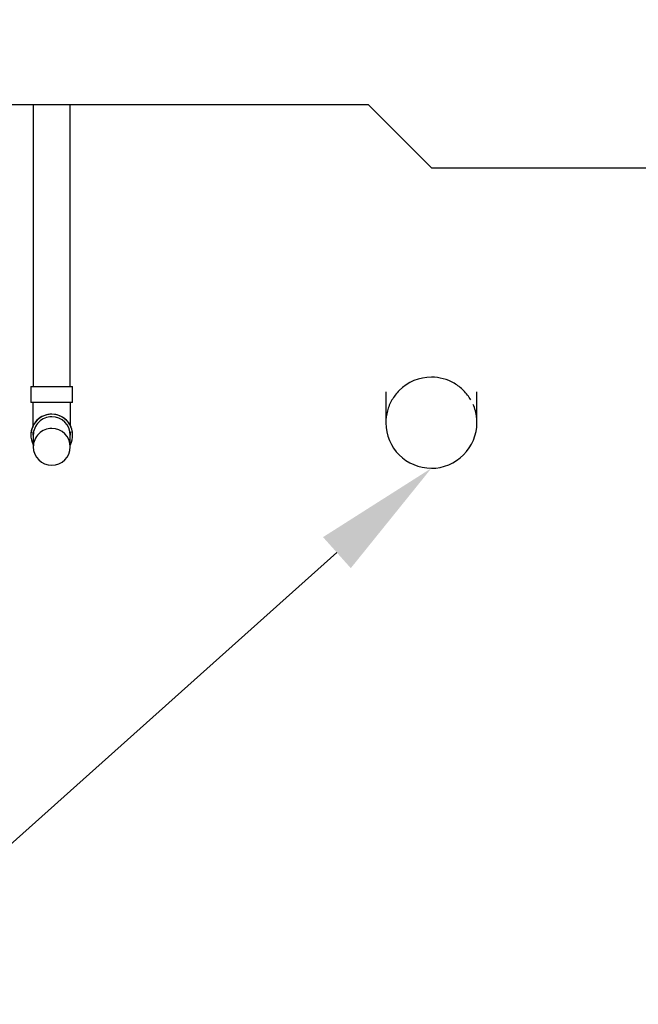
# Model space of a CAD drawing. Header units: inches. Extents: x -304 to 21107, y -311 to 413.
# Tile 3 of 62: x 162 to 221, y -115 to -22. Entities that reach past the tile are written whole.
import ezdxf
from ezdxf import colors
from ezdxf.entities.mleader import LeaderData, LeaderLine
from ezdxf.math import Vec2, Vec3

# ---------------------------------------------------------------- set-up
doc = ezdxf.new("R2010")
doc.units = ezdxf.units.IN
doc.header["$MEASUREMENT"] = 0
doc.header["$PDMODE"] = 2
doc.header["$PDSIZE"] = -10
for name, color, linetype in [('A-FLOR', 173, 'Continuous'), ('P-PIPE', 3, 'Continuous'), ('S-ANNO-DIMS-C1', 1, 'Continuous'), ('S-ANNO-NOTE-C1', 2, 'Continuous')]:
    doc.layers.add(name, color=color, linetype=linetype)
doc.styles.add('Annotative', font='romans.shx', dxfattribs={"width": 0.8, "height": 0.125})
doc.dimstyles.new('Annotative', dxfattribs={"dimscale": 0, "dimtxt": 0.125, "dimasz": 0.125, "dimexe": 0.18, "dimexo": 0.0625, "dimgap": 0.09, "dimtad": 1, "dimdec": 3, "dimzin": 3, "dimdsep": 46, "dimlunit": 4, "dimtxsty": 'Annotative', "dimcen": 0.09, "dimclrt": 2, "dimazin": 2, "dimtfac": 1, "dimtdec": 3, "dimtmove": 0, "dimatfit": 0, "dimfxl": 1, "dimtfill": 1, "dimfrac": 2, "dimtolj": 1, "dimtzin": 0, "dimarcsym": 0})

# ---------------------------------------------------------------- blocks, each defined once
blk = doc.blocks.new('Bend - PVC - Sch 40 - DWV_USACE - Standard-V2-ELEVATION _DOOR SIDE_')
at = {"layer": 'P-PIPE'}
for p, q in [((-124.902, -56.687), (-124.902, -58.187)), ((-124.902, -56.687), (-122.923, -56.687)), ((-122.923, -56.687), (-120.944, -56.687)), ((-120.944, -58.187), (-120.944, -56.687)), ((-122.923, -58.187), (-124.902, -58.187)), ((-120.944, -58.187), (-122.923, -58.187)), ((-124.673, -60.39), (-124.673, -60.385)), ((-121.173, -60.385), (-121.173, -60.39)), ((-124.902, -61.282), (-124.902, -61.298)), ((-120.944, -61.298), (-120.944, -61.282))]:
    blk.add_line(p, q, dxfattribs=at)
at = {"layer": 'P-PIPE', "flags": 128}
for points in [[(-124.673, -60.375), (-124.673, -60.32), (-124.673, -60.229), (-124.673, -60.134), (-124.673, -60.036), (-124.673, -59.936), (-124.673, -59.832), (-124.673, -59.726), (-124.673, -59.617), (-124.673, -59.506), (-124.673, -59.393), (-124.673, -59.278), (-124.673, -59.162), (-124.673, -59.043), (-124.673, -58.924), (-124.673, -58.803), (-124.673, -58.681), (-124.673, -58.559), (-124.673, -58.436), (-124.673, -58.312), (-124.673, -58.188), (-124.673, -58.187)], [(-121.173, -58.187), (-121.173, -58.311), (-121.173, -58.434), (-121.173, -58.558), (-121.173, -58.68), (-121.173, -58.802), (-121.173, -58.923), (-121.173, -59.042), (-121.173, -59.161), (-121.173, -59.277), (-121.173, -59.392), (-121.173, -59.505), (-121.173, -59.616), (-121.173, -59.725), (-121.173, -59.831), (-121.173, -59.935), (-121.173, -60.035), (-121.173, -60.133), (-121.173, -60.228), (-121.173, -60.319), (-121.173, -60.375)], [(-124.673, -61.282), (-124.673, -61.278), (-124.673, -61.269), (-124.673, -61.256), (-124.673, -61.237), (-124.673, -61.214), (-124.673, -61.186), (-124.673, -61.152), (-124.673, -61.115), (-124.673, -61.072), (-124.673, -61.025), (-124.673, -60.973)], [(-121.173, -60.973), (-121.173, -61.025), (-121.173, -61.072), (-121.173, -61.114), (-121.173, -61.152), (-121.173, -61.185), (-121.173, -61.214), (-121.173, -61.237), (-121.173, -61.256), (-121.173, -61.269), (-121.173, -61.278), (-121.173, -61.282)]]:
    blk.add_lwpolyline(points, dxfattribs=at)
at = {"layer": 'P-PIPE'}
for centre, start_param, end_param in [((-122.923, -61.298), 1.570796, 3.61734), ((-122.923, -61.282), 1.570796, 3.141593), ((-122.923, -61.282), 0, 1.570796), ((-122.923, -61.298), 5.807438, 7.853982)]:
    blk.add_ellipse(centre, major_axis=(1.979, 0), ratio=0.999946, start_param=start_param, end_param=end_param, dxfattribs=at)
blk = doc.blocks.new('Mechanical_Box_H_rvt-1-ELEVATION _DOOR SIDE_')
at = {"layer": 'P-PIPE', "lineweight": -3}
for p, q in [((163.327, -30), (163.327, -56.686)), ((166.827, -56.686), (166.827, -30)), ((196.719, -57.197), (196.719, -60.116)), ((205.344, -60.116), (205.344, -57.197)), ((163.327, -61.297), (163.327, -62.402)), ((166.827, -62.402), (166.827, -61.297))]:
    blk.add_line(p, q, dxfattribs=at)
for centre, major_axis, start_param, end_param in [((201.032, -60.116), (4.312, 0), 1.570796, 2.356194), ((201.032, -60.116), (4.313, 0), 1.047198, 1.570794), ((201.032, -60.116), (4.312, 0), 0.785398, 1.047195), ((201.032, -60.116), (4.312, 0), 2.356195, 2.617994), ((201.032, -60.116), (4.312, 0), 0.523599, 0.785398), ((201.032, -60.116), (4.312, 0), 2.617994, 2.879793), ((201.032, -60.116), (4.312, 0), 0.261799, 0.41458), ((165.077, -61.297), (1.75, 0), 1.570796, 3.141593), ((165.077, -61.297), (1.75, 0), 0, 1.570796), ((201.032, -60.116), (4.313, 0), 2.879794, 3.141593), ((201.032, -60.116), (4.312, 0), 0.113654, 0.261799), ((201.032, -60.116), (4.312, 0), 3.141593, 4.712389), ((201.032, -60.116), (-4.312, 0), 1.570796, 3.141593), ((165.077, -62.402), (1.75, 0), 1.570796, 3.141593), ((165.077, -62.402), (1.75, 0), 0, 1.570796), ((165.077, -62.402), (1.75, 0), 3.141593, 4.712389), ((165.077, -62.402), (1.75, 0), 4.712389, 6.283185)]:
    blk.add_ellipse(centre, major_axis=major_axis, ratio=0.999946, start_param=start_param, end_param=end_param, dxfattribs=at)
blk.add_blockref('Bend - PVC - Sch 40 - DWV_USACE - Standard-V2-ELEVATION _DOOR SIDE_', (288, 0.001), dxfattribs=at)
blk = doc.blocks.new('*D33')
at = {"layer": 'Defpoints', "color": 0, "transparency": 16777216}
for p in [(249.077, 0), (-299.923, -30), (-299.923, -149.241)]:
    blk.add_point(p, dxfattribs=at)
at = {"layer": 'S-ANNO-DIMS-C1', "color": 0, "lineweight": -2, "transparency": 16777216}
for p, q in [((-299.923, -36), (-299.923, -166.521)), ((237.077, -149.241), (-287.923, -149.241))]:
    blk.add_line(p, q, dxfattribs=at)
at = {"layer": 'S-ANNO-DIMS-C1', "color": 0, "transparency": 16777216}
for points in [[(-287.923, -147.241), (-287.923, -151.241), (-299.923, -149.241)], [(237.077, -147.241), (237.077, -151.241), (249.077, -149.241)]]:
    blk.add_solid(points, dxfattribs=at)
at = {"layer": 'S-ANNO-DIMS-C1', "color": 2, "lineweight": -3, "transparency": 16777216, "insert": (-25.423, -133.458), "char_height": 12, "width": 60.16471, "attachment_point": 5, "style": 'Annotative', "bg_fill": 3, "box_fill_scale": 1.25, "bg_fill_color": 256, "bg_fill_true_color": 13158600, "bg_fill_transparency": 0}
blk.add_mtext('\\A1;45\'-9"', dxfattribs=at)

msp = doc.modelspace()

# ---------------------------------------------------------------- linework, layer by layer
at = {"layer": 'A-FLOR', "lineweight": -3}
for p, q in [((195.0774, -30), (-299.9226, -30)), ((2201.0774, -36), (201.0774, -36))]:
    msp.add_line(p, q, dxfattribs=at)

# ---------------------------------------------------------------- block references
at = {"layer": 'P-PIPE', "lineweight": -3}
msp.add_blockref('Mechanical_Box_H_rvt-1-ELEVATION _DOOR SIDE_', (0, 0), dxfattribs=at)

# ---------------------------------------------------------------- next in the draw order: dimensions: what is measured, and where the dimension line sits
at = {"layer": 'S-ANNO-DIMS-C1', "lineweight": -3}
dim = msp.add_linear_dim(base=(-299.9226, -149.2408), p1=(249.0774, 0), p2=(-299.9226, -30), dimstyle='Annotative', override={"dimpost": '\\X', "dimse1": 1}, dxfattribs=at)
dim.commit()
dim.dimension.update_dxf_attribs({"geometry": '*D33', "text_midpoint": (-25.4226, -133.4579)})

# ---------------------------------------------------------------- next in the draw order: linework, layer by layer
at = {"layer": 'A-FLOR'}
msp.add_line((201.0774, -36), (195.0774, -30), dxfattribs=at)

# ---------------------------------------------------------------- next in the draw order: leaders
at = {"layer": 'S-ANNO-NOTE-C1', "lineweight": -3}
ml = msp.add_multileader_mtext('Standard', dxfattribs=at)
ml.set_content('8" %%C\\PDRAIN', color=256, style='Annotative')
ml.set_leader_properties(color=1, linetype='ByLayer', lineweight=-1)
ml.build(insert=Vec2(0, 0))
ml.multileader.update_dxf_attribs({"text_right_attachment_type": 3, "dogleg_length": 0.125, "arrow_head_size": 12, "scale": 96})
ctx = ml.context
ctx.base_point, ctx.scale, ctx.char_height, ctx.arrow_head_size, ctx.landing_gap_size, ctx.plane_origin = Vec3(87.1841, -84.2171), 96, 12, 12, 8.64, Vec3(201.0316, -64.4282)
ctx.right_attachment = 3
notes = []
notes.append((ctx, [(0, (1, 1, 0), (153.9498, -106.5028), (-1, 0), 12, [(0, [(201.0316, -64.4282)], 0, [])])]))
ctx.mtext.insert, ctx.mtext.width, ctx.mtext.flow_direction = Vec3(95.8241, -78.2171), 72.922873, 5
for ctx, leaders in notes:
    for number, flags, end, landing, length, lines in leaders:
        leader = LeaderData()
        leader.index, (leader.has_last_leader_line, leader.has_dogleg_vector, leader.attachment_direction) = number, flags
        leader.last_leader_point, leader.dogleg_vector, leader.dogleg_length = Vec3(end), Vec3(landing), length
        for number, points, colour, breaks in lines:
            line = LeaderLine()
            line.index, line.vertices, line.color, line.breaks = number, Vec3.list(points), colors.encode_raw_color(colour), breaks
            leader.lines.append(line)
        ctx.leaders.append(leader)

doc.saveas('drawing.dxf')
